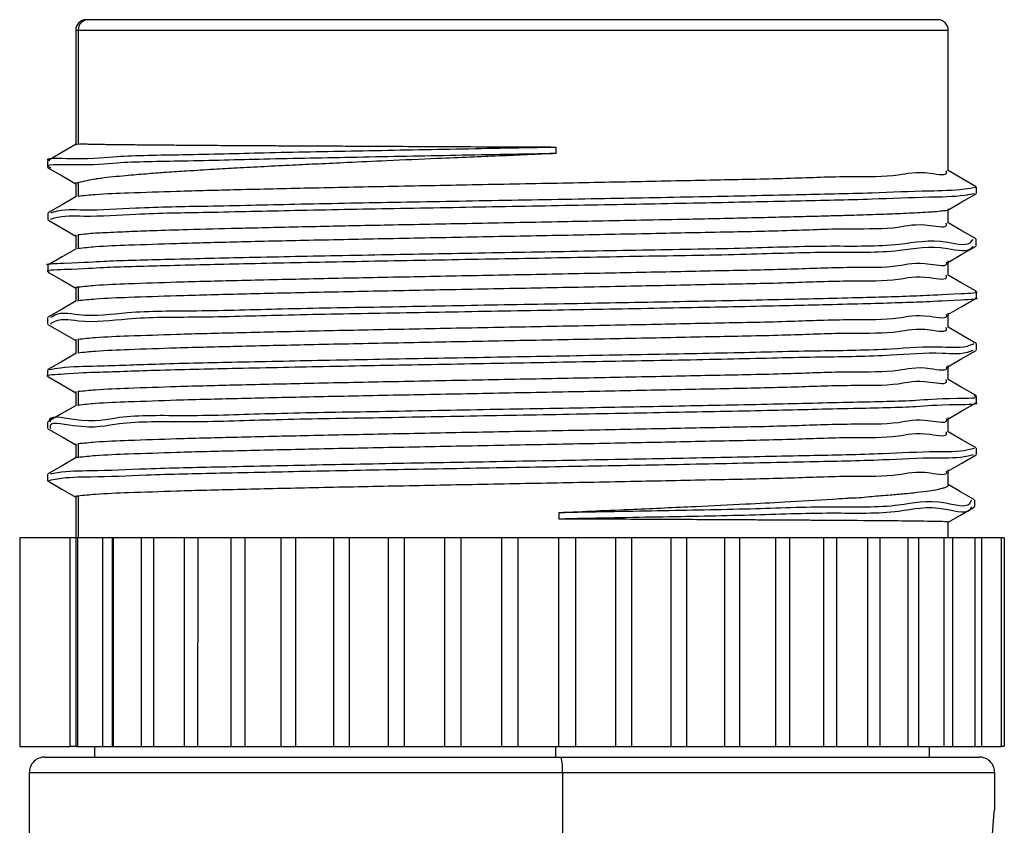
# Model space of a CAD drawing. Header units: millimetres. Extents: x 10 to 584, y 10 to 410.
# Tile 26 of 28: x 347 to 366, y 305 to 321. Entities that reach past the tile are written whole.
import ezdxf

# ---------------------------------------------------------------- set-up
doc = ezdxf.new("R2010")
doc.units = ezdxf.units.MM
doc.header["$LTSCALE"] = 2
doc.linetypes.add('SLD-实线', pattern=[0])

msp = doc.modelspace()

# ---------------------------------------------------------------- linework, layer by layer
at = {"color": 7, "linetype": 'SLD-实线', "lineweight": 25}
for p, q in [((348.021388, 320.717861), (347.976751, 320.717861)), ((364.296751, 320.717861), (348.021388, 320.717861)), ((347.776751, 320.517858), (347.776751, 318.327365)), ((347.822483, 320.517858), (347.822483, 318.33907)), ((364.496752, 317.824138), (364.496752, 320.517858)), ((347.784774, 318.32893), (347.822483, 318.33907)), ((356.98454, 318.154869), (356.98454, 318.279867)), ((347.238178, 318.013412), (347.238178, 317.888414)), ((347.776751, 317.599995), (347.776751, 317.326633)), ((347.822483, 317.596657), (347.822483, 317.340424)), ((365.035458, 317.388562), (365.035458, 317.51356)), ((347.818443, 317.32892), (347.822483, 317.340424)), ((347.239037, 317.013552), (347.239037, 316.888554)), ((364.496752, 316.82392), (364.496752, 317.09825)), ((347.776751, 316.598629), (347.776751, 316.326646)), ((347.822483, 316.595284), (347.816918, 316.578505)), ((347.822483, 316.595284), (347.822483, 316.341092)), ((365.033709, 316.388769), (365.033709, 316.513767)), ((347.809423, 316.32941), (347.822483, 316.341092)), ((364.496752, 315.824804), (364.496752, 316.098494)), ((347.239608, 316.013684), (347.239608, 315.888678)), ((347.776751, 315.597956), (347.776751, 315.327165)), ((347.822483, 315.594611), (347.822483, 315.34109)), ((365.035221, 315.388632), (365.035221, 315.513638)), ((347.818671, 315.32987), (347.822483, 315.34109)), ((347.238216, 315.013779), (347.238216, 314.888773)), ((364.496752, 314.824787), (364.496752, 315.097583)), ((347.776751, 314.597962), (347.776751, 314.327238)), ((347.822483, 314.594617), (347.816831, 314.57795)), ((347.822483, 314.594617), (347.822483, 314.341118)), ((365.035107, 314.388765), (365.035107, 314.513763)), ((347.818603, 314.329689), (347.822483, 314.341118)), ((347.238086, 314.013605), (347.238086, 313.888607)), ((364.496752, 313.824741), (364.496752, 314.097603)), ((347.776751, 313.597938), (347.776751, 313.327303)), ((347.822483, 313.5946), (347.816831, 313.577933)), ((347.822483, 313.5946), (347.822483, 313.341153)), ((365.035012, 313.388748), (365.035012, 313.513753)), ((347.81854, 313.329538), (347.822483, 313.341153)), ((364.496752, 312.824679), (364.496752, 313.097646)), ((347.237977, 313.013611), (347.237977, 312.888605)), ((347.776751, 312.597898), (347.776751, 312.327368)), ((347.822483, 312.59456), (347.816831, 312.577893)), ((347.822483, 312.59456), (347.822483, 312.341211)), ((365.034947, 312.388671), (365.034947, 312.513669)), ((364.496752, 311.803584), (364.496752, 312.097711)), ((347.237906, 312.013795), (347.237906, 311.888797)), ((347.776751, 311.598246), (347.776751, 310.79786)), ((347.822483, 311.594506), (347.822483, 310.79786)), ((365.004091, 311.393184), (365.004091, 311.518182)), ((357.035856, 311.280852), (357.035856, 311.155853)), ((364.496752, 310.79786), (364.496752, 311.099184)), ((346.702618, 310.79786), (346.702618, 306.79786)), ((347.669349, 310.79786), (346.702618, 310.79786)), ((347.669349, 306.79786), (347.669349, 310.79786)), ((347.7869, 310.79786), (347.669349, 310.79786)), ((347.7869, 306.79786), (347.7869, 310.79786)), ((347.816952, 310.79786), (347.7869, 310.79786)), ((347.816952, 306.79786), (347.816952, 310.79786)), ((348.298854, 310.79786), (347.816952, 310.79786)), ((348.298854, 306.79786), (348.298854, 310.79786)), ((348.481961, 310.79786), (348.298854, 310.79786)), ((348.481961, 306.79786), (348.481961, 310.79786)), ((348.500922, 310.79786), (348.481961, 310.79786)), ((348.500922, 306.79786), (348.500922, 310.79786)), ((349.036945, 310.79786), (348.500922, 310.79786)), ((349.036945, 306.79786), (349.036945, 310.79786)), ((349.265143, 310.79786), (349.036945, 310.79786)), ((349.264874, 310.79786), (349.264874, 306.79786)), ((349.858276, 310.79786), (349.264874, 310.79786)), ((349.858276, 306.79786), (349.858276, 310.79786)), ((350.119996, 310.79786), (349.858276, 310.79786)), ((350.753215, 310.79786), (350.110065, 310.79786)), ((350.11816, 306.79786), (350.119996, 310.79786)), ((350.753215, 306.79786), (350.753215, 310.79786)), ((351.02289, 310.79786), (350.753215, 310.79786)), ((351.02289, 306.79786), (351.02289, 310.79786)), ((351.711272, 310.79786), (351.02289, 310.79786)), ((351.711272, 306.79786), (351.711272, 310.79786)), ((351.997056, 310.79786), (351.711272, 310.79786)), ((351.997056, 306.79786), (351.997056, 310.79786)), ((352.721214, 310.79786), (351.997056, 310.79786)), ((352.721214, 306.79786), (352.721214, 310.79786)), ((353.019756, 310.79786), (352.721214, 310.79786)), ((353.019756, 306.79786), (353.019756, 310.79786)), ((353.771199, 310.79786), (353.019756, 310.79786)), ((353.771199, 306.79786), (353.771199, 310.79786)), ((354.079, 310.79786), (353.771199, 310.79786)), ((354.079, 306.79786), (354.079, 310.79786)), ((354.848919, 310.79786), (354.079, 310.79786)), ((354.848919, 306.79786), (354.848919, 310.79786)), ((355.162369, 310.79786), (354.848919, 310.79786)), ((355.162369, 306.79786), (355.162369, 310.79786)), ((355.941737, 310.79786), (355.162369, 310.79786)), ((355.941737, 306.79786), (355.941737, 310.79786)), ((356.257162, 310.79786), (355.941737, 310.79786)), ((356.257162, 306.79786), (356.257162, 310.79786)), ((357.036841, 310.79786), (356.257162, 310.79786)), ((357.036841, 306.79786), (357.036841, 310.79786)), ((357.350543, 310.79786), (357.036841, 310.79786)), ((357.350543, 310.79786), (357.350543, 306.79786)), ((358.121393, 310.79786), (357.350543, 310.79786)), ((358.121393, 310.79786), (358.121393, 306.79786)), ((358.429694, 310.79786), (358.121393, 310.79786)), ((358.429694, 310.79786), (358.429694, 306.79786)), ((359.182676, 310.79786), (358.429694, 310.79786)), ((359.182676, 310.79786), (359.182676, 306.79786)), ((359.481962, 310.79786), (359.182676, 310.79786)), ((359.481962, 310.79786), (359.481962, 306.79786)), ((360.20825, 310.79786), (359.481962, 310.79786)), ((360.20825, 310.79786), (360.20825, 306.79786)), ((360.49501, 310.79786), (360.20825, 310.79786)), ((360.49501, 310.79786), (360.49501, 306.79786)), ((361.186088, 310.79786), (360.49501, 310.79786)), ((361.186088, 310.79786), (361.186088, 306.79786)), ((361.456961, 310.79786), (361.186088, 310.79786)), ((361.456961, 310.79786), (361.456961, 306.79786)), ((362.104727, 310.79786), (361.456961, 310.79786)), ((362.104727, 310.79786), (362.104727, 306.79786)), ((362.356539, 310.79786), (362.104727, 310.79786)), ((362.356539, 310.79786), (362.356539, 306.79786)), ((362.95356, 310.79786), (362.356539, 310.79786)), ((363.183195, 310.79786), (362.953398, 310.79786)), ((362.95356, 306.79786), (362.95356, 310.79786)), ((363.183195, 310.79786), (363.183195, 306.79786)), ((363.726614, 310.79786), (363.183195, 310.79786)), ((363.927238, 310.79786), (363.722149, 310.79786)), ((363.726614, 306.79786), (363.726614, 310.79786)), ((363.927238, 310.79786), (363.927238, 306.79786)), ((364.416547, 310.79786), (363.927238, 310.79786)), ((364.579944, 310.79786), (364.407315, 310.79786)), ((364.416547, 306.79786), (364.416547, 310.79786)), ((364.579944, 310.79786), (364.579944, 306.79786)), ((365.015268, 310.79786), (364.579944, 310.79786)), ((365.133662, 310.79786), (364.999814, 310.79786)), ((365.015268, 306.79786), (365.015268, 310.79786)), ((365.133662, 310.79786), (365.133662, 306.79786)), ((365.515761, 310.79786), (365.133662, 310.79786)), ((365.570884, 310.79786), (365.492376, 310.79786)), ((365.515761, 306.79786), (365.515761, 310.79786)), ((365.570884, 310.79786), (365.570884, 306.79786)), ((346.702618, 306.79786), (347.669349, 306.79786)), ((347.7869, 306.79786), (347.669349, 306.79786)), ((347.7869, 306.79786), (347.816952, 306.79786)), ((347.816952, 306.79786), (348.298854, 306.79786)), ((348.136751, 306.79786), (348.136751, 306.597856)), ((348.298854, 306.79786), (348.481961, 306.79786)), ((348.481961, 306.79786), (348.500922, 306.79786)), ((348.500922, 306.79786), (349.036945, 306.79786)), ((349.036945, 306.79786), (349.265143, 306.79786)), ((349.264874, 306.79786), (349.858276, 306.79786)), ((349.858276, 306.79786), (350.11816, 306.79786)), ((350.109807, 306.79786), (350.753215, 306.79786)), ((350.753215, 306.79786), (351.02289, 306.79786)), ((351.02289, 306.79786), (351.711272, 306.79786)), ((351.711272, 306.79786), (351.997056, 306.79786)), ((351.997056, 306.79786), (352.721214, 306.79786)), ((352.721214, 306.79786), (353.019756, 306.79786)), ((353.019756, 306.79786), (353.771199, 306.79786)), ((353.771199, 306.79786), (354.079, 306.79786)), ((354.079, 306.79786), (354.848919, 306.79786)), ((354.848919, 306.79786), (355.162369, 306.79786)), ((355.162369, 306.79786), (355.941737, 306.79786)), ((355.941737, 306.79786), (356.257162, 306.79786)), ((356.257162, 306.79786), (357.036841, 306.79786)), ((357.036841, 306.79786), (357.350543, 306.79786)), ((357.350543, 306.79786), (358.121393, 306.79786)), ((358.121393, 306.79786), (358.429694, 306.79786)), ((358.429694, 306.79786), (359.182676, 306.79786)), ((359.182676, 306.79786), (359.481962, 306.79786)), ((359.481962, 306.79786), (360.20825, 306.79786)), ((360.20825, 306.79786), (360.49501, 306.79786)), ((360.49501, 306.79786), (361.186088, 306.79786)), ((361.186088, 306.79786), (361.456961, 306.79786)), ((361.456961, 306.79786), (362.104727, 306.79786)), ((362.104727, 306.79786), (362.356539, 306.79786)), ((362.356539, 306.79786), (362.95356, 306.79786)), ((362.953398, 306.79786), (363.183195, 306.79786)), ((363.183195, 306.79786), (363.726614, 306.79786)), ((363.722149, 306.79786), (363.927238, 306.79786)), ((363.927238, 306.79786), (364.416547, 306.79786)), ((364.136752, 306.597856), (364.136752, 306.79786)), ((364.407315, 306.79786), (364.579944, 306.79786)), ((364.579944, 306.79786), (365.015268, 306.79786)), ((364.999814, 306.79786), (365.133662, 306.79786)), ((365.133662, 306.79786), (365.515761, 306.79786)), ((365.570884, 306.79786), (365.492376, 306.79786)), ((347.186751, 306.597856), (357.07161, 306.597856)), ((357.07161, 306.597856), (365.086751, 306.597856)), ((346.886751, 306.297859), (346.886751, 294.097861)), ((357.102946, 306.297859), (357.102946, 287.89786)), ((365.386751, 305.597862), (365.386751, 306.297859)), ((365.362633, 305.37643), (365.37936, 305.540746)), ((365.37936, 305.540746), (365.386689, 305.597862)), ((365.34333, 305.121449), (365.362633, 305.37643))]:
    msp.add_line(p, q, dxfattribs=at)
at = {"color": 8, "linetype": 'SLD-实线', "lineweight": 25}
for p, q in [((347.776751, 320.517858), (347.822483, 320.517858)), ((347.822483, 320.517858), (364.496752, 320.517858)), ((356.972379, 306.79786), (356.972379, 306.597856)), ((357.102946, 306.297859), (346.886751, 306.297859)), ((365.386751, 306.297859), (357.102946, 306.297859))]:
    msp.add_line(p, q, dxfattribs=at)
at = {"color": 7, "linetype": 'SLD-实线', "lineweight": 25, "flags": 128}
for points in [[(347.783582, 318.331306), (347.512446, 318.174688), (347.241304, 318.018062)], [(347.242522, 317.883877), (347.513708, 317.727228), (347.776751, 317.575274)], [(365.031047, 317.51856), (364.759829, 317.675231), (364.496752, 317.8272)], [(364.488522, 317.070221), (364.759715, 317.226877), (365.030916, 317.383533)], [(347.785648, 317.331774), (347.514474, 317.17511), (347.243291, 317.018447)], [(347.243386, 316.883532), (347.514551, 316.726876), (347.776751, 316.575391)], [(365.029438, 316.518602), (364.758279, 316.675266), (364.496752, 316.826371)], [(347.785763, 316.331846), (347.51461, 316.175183), (347.243449, 316.018519)], [(364.487267, 316.070428), (364.758397, 316.227084), (365.029534, 316.383739)], [(347.244016, 315.883783), (347.515159, 315.727135), (347.776751, 315.575992)], [(365.031306, 315.518518), (364.760112, 315.675174), (364.496752, 315.827315)], [(347.785355, 315.332135), (347.514162, 315.175471), (347.242959, 315.018815)], [(364.488591, 315.070545), (364.759767, 315.227201), (365.030954, 315.383849)], [(347.24207, 314.883923), (347.513263, 314.727267), (347.776751, 314.575059)], [(365.030678, 314.518807), (364.759477, 314.67547), (364.496752, 314.827246)], [(364.48848, 314.070528), (364.759659, 314.227184), (365.030848, 314.38384)], [(347.784883, 314.331939), (347.513679, 314.175268), (347.242465, 314.018605)], [(347.242543, 313.883585), (347.513742, 313.726929), (347.776751, 313.574997)], [(365.030818, 313.518656), (364.759617, 313.675327), (364.496752, 313.827184)], [(347.784451, 313.331751), (347.513245, 313.175087), (347.242031, 313.018424)], [(364.488176, 313.070384), (364.759348, 313.22704), (365.030531, 313.383696)], [(347.242446, 312.883606), (347.51364, 312.726957), (347.776751, 312.574965)], [(365.03101, 312.518483), (364.759818, 312.675146), (364.496752, 312.827123)], [(347.784757, 312.331994), (347.513559, 312.175331), (347.242352, 312.018675)], [(364.488377, 312.070509), (364.759542, 312.227157), (365.030715, 312.383806)], [(347.241772, 311.883999), (347.512972, 311.72735), (347.776751, 311.574971)], [(365.001226, 311.522511), (364.730235, 311.679257), (364.496752, 311.814321)], [(364.496752, 311.098461), (364.728712, 311.232393), (364.999741, 311.388885)]]:
    msp.add_lwpolyline(points, dxfattribs=at)
at = {"color": 7, "linetype": 'SLD-实线', "lineweight": 25}
for centre, radius, start, end in [((347.976748, 320.517865), 0.199996, 89.9988907, 180.0020765), ((348.021941, 320.518403), 0.199459, 90.1586329, 180.1566214), ((364.296754, 320.517864), 0.199997, 359.9982651, 90.0009345), ((347.186746, 306.297862), 0.299994, 89.9989175, 180.0006156), ((356.361431, 306.372042), 0.745216, 354.287001, 17.6390425), ((365.086759, 306.297864), 0.299992, 359.998929, 90.0014268)]:
    msp.add_arc(centre, radius, start, end, dxfattribs=at)
for points, knots in [([(347.822483, 318.33907), (347.838496, 318.339678), (347.880575, 318.341275), (347.953704, 318.339067), (348.048338, 318.336819), (348.118598, 318.334671), (348.170002, 318.333532), (348.218867, 318.332745), (348.304197, 318.331459), (348.430493, 318.329845), (348.593178, 318.327952), (348.829194, 318.325562), (349.137911, 318.322729), (349.514582, 318.319573), (349.931839, 318.316314), (350.387124, 318.313008), (350.775682, 318.310087), (351.160272, 318.307903), (351.496136, 318.306272), (351.877846, 318.304438), (352.224036, 318.302912), (352.622126, 318.300889), (353.126721, 318.298113), (354.053841, 318.292854), (355.359105, 318.28617), (356.43938, 318.281981), (356.98454, 318.279867)], [0, 0, 0, 0, 0.005245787, 0.013784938, 0.023942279, 0.036245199, 0.036798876, 0.040777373, 0.052247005, 0.064741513, 0.082133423, 0.105518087, 0.142023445, 0.183219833, 0.228854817, 0.278648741, 0.332296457, 0.356082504, 0.404576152, 0.442268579, 0.481065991, 0.517929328, 0.572615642, 0.646286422, 0.821498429, 1, 1, 1, 1]), ([(347.27652, 318.018062), (347.270569, 318.020308), (347.123051, 318.076005), (348.095675, 318.041754), (348.570262, 318.118232), (349.977581, 318.1321), (351.442671, 318.174718), (353.209903, 318.207579), (355.069556, 318.243687), (356.343877, 318.267763), (356.98454, 318.279867)], [0, 0, 0, 0, 0.001879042, 0.046578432, 0.136726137, 0.265568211, 0.425617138, 0.60800611, 0.802925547, 1, 1, 1, 1]), ([(356.98454, 318.154869), (356.343902, 318.142761), (355.069631, 318.118678), (353.209613, 318.082621), (351.443631, 318.049586), (349.974728, 318.007499), (348.577618, 317.992208), (348.08092, 317.918812), (347.120957, 317.949363), (347.285251, 317.889321), (347.30025, 317.883839)], [0, 0, 0, 0, 0.196561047, 0.390972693, 0.572886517, 0.732518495, 0.861024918, 0.950937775, 0.995520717, 1, 1, 1, 1]), ([(356.98454, 318.154869), (356.801911, 318.14706), (356.436225, 318.131423), (355.887831, 318.10826), (355.309351, 318.084145), (354.59287, 318.053422), (353.80518, 318.01834), (353.04629, 317.983494), (352.446046, 317.955142), (351.915909, 317.929784), (351.395558, 317.903774), (350.890653, 317.877381), (350.39611, 317.849231), (349.946975, 317.821488), (349.530996, 317.79329), (349.158935, 317.766004), (348.760292, 317.733226), (348.438369, 317.701678), (348.235007, 317.67593), (348.179254, 317.668186), (348.04922, 317.649424), (347.932307, 317.622216), (347.822483, 317.596657)], [0, 0, 0, 0, 0.059710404, 0.119560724, 0.179293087, 0.248835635, 0.353815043, 0.436847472, 0.496989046, 0.550103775, 0.610215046, 0.667174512, 0.715255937, 0.772019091, 0.814163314, 0.851447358, 0.893878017, 0.944821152, 0.957086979, 0.960833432, 0.963207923, 1, 1, 1, 1]), ([(347.822483, 317.340424), (347.932457, 317.351712), (348.253931, 317.384709), (348.883654, 317.405934), (349.790985, 317.438704), (350.942512, 317.467614), (352.293486, 317.498482), (353.792171, 317.528935), (355.381033, 317.559597), (356.998567, 317.590432), (358.584343, 317.62046), (360.071393, 317.653196), (361.422257, 317.676771), (362.525512, 317.726815), (363.501771, 317.704924), (363.929343, 317.841756), (364.497126, 317.713792), (364.458497, 317.819159), (364.456671, 317.824138)], [0, 0, 0, 0, 0.019899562, 0.058169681, 0.113369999, 0.183387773, 0.265536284, 0.356661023, 0.453261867, 0.551628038, 0.647980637, 0.73861852, 0.820060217, 0.889178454, 0.943321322, 0.980417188, 0.999074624, 1, 1, 1, 1]), ([(347.822483, 317.596657), (347.793851, 317.591417), (347.762575, 317.585693), (347.779942, 317.578394), (347.781411, 317.577777)], [0, 0, 0, 0, 0.915445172, 1, 1, 1, 1]), ([(364.99914, 317.383496), (364.936146, 317.372515), (364.650457, 317.322714), (363.992951, 317.319082), (362.918872, 317.270654), (361.488225, 317.242068), (359.778822, 317.204688), (357.879155, 317.169933), (355.888334, 317.134386), (353.910739, 317.098316), (352.048716, 317.065057), (350.402277, 317.023362), (349.049565, 317.006926), (348.080364, 316.932002), (347.516532, 316.970049), (347.310823, 316.898018), (347.283771, 316.888546)], [0, 0, 0, 0, 0.010812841, 0.049038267, 0.110806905, 0.192967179, 0.291069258, 0.400174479, 0.514466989, 0.628002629, 0.734894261, 0.829532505, 0.906913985, 0.963205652, 0.995161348, 1, 1, 1, 1]), ([(347.29871, 317.018484), (347.320813, 317.026152), (347.521683, 317.095832), (348.080536, 317.056122), (349.049486, 317.132329), (350.402307, 317.148207), (352.048707, 317.190106), (353.910742, 317.223298), (355.888333, 317.259391), (357.879156, 317.294923), (359.778819, 317.329712), (361.488234, 317.366987), (362.918848, 317.395872), (363.993007, 317.443574), (364.660976, 317.448588), (364.957032, 317.500647), (365.03043, 317.513553)], [0, 0, 0, 0, 0.003947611, 0.03587456, 0.092115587, 0.169427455, 0.263980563, 0.370776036, 0.48420954, 0.598399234, 0.707406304, 0.805420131, 0.887506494, 0.949219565, 0.987410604, 1, 1, 1, 1]), ([(364.486414, 317.072255), (364.483733, 317.070436), (364.465671, 317.05818), (364.403189, 317.057457), (364.296321, 317.040647), (364.140426, 317.0324), (363.88017, 317.015738), (363.534676, 317.000418), (363.090771, 316.983449), (362.682904, 316.970909), (362.279261, 316.959487), (361.873406, 316.948563), (361.377384, 316.93594), (360.781942, 316.921688), (360.157698, 316.907369), (359.422246, 316.891844), (358.643999, 316.876636), (357.798894, 316.86053), (356.71822, 316.83944), (355.376815, 316.813491), (354.098081, 316.78933), (353.159415, 316.7708), (352.526899, 316.757534), (351.893695, 316.743376), (351.334367, 316.730347), (350.687697, 316.71493), (350.013654, 316.6981), (349.318947, 316.677023), (348.789289, 316.65811), (348.368134, 316.637492), (348.044482, 316.622795), (347.875311, 316.601831), (347.822483, 316.595284)], [0, 0, 0, 0, 0.000579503, 0.003904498, 0.010649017, 0.020394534, 0.031794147, 0.057655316, 0.082561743, 0.111733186, 0.131064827, 0.155212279, 0.184777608, 0.220334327, 0.262370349, 0.297116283, 0.352680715, 0.402413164, 0.44918878, 0.547144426, 0.643793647, 0.679289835, 0.716055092, 0.757616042, 0.793239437, 0.816712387, 0.873993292, 0.914544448, 0.941758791, 0.96933801, 0.990424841, 1, 1, 1, 1]), ([(347.822483, 316.341092), (347.932457, 316.352359), (348.253935, 316.385293), (348.883654, 316.406489), (349.790986, 316.439189), (350.942512, 316.468062), (352.293487, 316.49885), (353.792171, 316.529264), (355.381034, 316.559859), (356.998567, 316.590649), (358.584344, 316.620615), (360.071392, 316.653296), (361.422261, 316.676805), (362.5255, 316.726814), (363.501798, 316.704839), (363.929287, 316.841671), (364.497166, 316.71361), (364.458496, 316.818948), (364.456671, 316.82392)], [0, 0, 0, 0, 0.019899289, 0.05816938, 0.113369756, 0.183387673, 0.265536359, 0.356661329, 0.453262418, 0.551628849, 0.647981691, 0.738619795, 0.820061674, 0.889180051, 0.943322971, 0.980418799, 0.999075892, 1, 1, 1, 1]), ([(347.25107, 316.018519), (347.249266, 316.018938), (347.144885, 316.043189), (347.934614, 316.066593), (348.317771, 316.100524), (349.64841, 316.133291), (351.062349, 316.168539), (352.839526, 316.203631), (354.755639, 316.2393), (356.75463, 316.274093), (358.716293, 316.31209), (360.551227, 316.339082), (362.133407, 316.399514), (363.462478, 316.365855), (364.270218, 316.548459), (364.885985, 316.358864), (364.972617, 316.506905), (364.976628, 316.51376)], [0, 0, 0, 0, 0.000307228, 0.017782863, 0.060575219, 0.126195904, 0.211545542, 0.31193956, 0.422239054, 0.536681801, 0.649274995, 0.754097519, 0.845820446, 0.91942826, 0.971324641, 0.99867228, 1, 1, 1, 1]), ([(364.973534, 316.383717), (364.970513, 316.37861), (364.884422, 316.23307), (364.269359, 316.424841), (363.462896, 316.240185), (362.133245, 316.274776), (360.55128, 316.213996), (358.716285, 316.187118), (356.754602, 316.149088), (354.755758, 316.114297), (352.839114, 316.078655), (351.063649, 316.043471), (349.644738, 316.00849), (348.326579, 315.97505), (347.918954, 315.94244), (347.143579, 315.916966), (347.262241, 315.890758), (347.271588, 315.888693)], [0, 0, 0, 0, 0.000993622, 0.02831793, 0.080170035, 0.153715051, 0.245359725, 0.35009282, 0.462589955, 0.576935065, 0.687140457, 0.787448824, 0.872725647, 0.938290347, 0.981046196, 0.998506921, 1, 1, 1, 1]), ([(364.458464, 316.073184), (364.45959, 316.070031), (364.496272, 315.96727), (363.927044, 316.097549), (363.502939, 315.958488), (362.525043, 315.981423), (361.422423, 315.930952), (360.07134, 315.907519), (358.584359, 315.874713), (356.998563, 315.84471), (355.381035, 315.813846), (353.792171, 315.783187), (352.293487, 315.752712), (350.942512, 315.721841), (349.790985, 315.692921), (348.883654, 315.660148), (348.253931, 315.638906), (347.932457, 315.605902), (347.822483, 315.594611)], [0, 0, 0, 0, 0.000590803, 0.019254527, 0.056362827, 0.110523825, 0.179665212, 0.261134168, 0.351802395, 0.448187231, 0.546586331, 0.643219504, 0.73437475, 0.816550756, 0.886591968, 0.94181077, 0.980093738, 1, 1, 1, 1]), ([(347.822483, 315.34109), (347.932457, 315.352379), (348.253931, 315.385376), (348.883654, 315.4066), (349.790985, 315.439371), (350.942512, 315.468281), (352.293486, 315.499148), (353.792171, 315.529602), (355.381033, 315.560264), (356.998567, 315.591098), (358.584343, 315.621127), (360.071393, 315.653864), (361.422256, 315.677435), (362.525515, 315.727489), (363.501764, 315.705572), (363.929358, 315.842433), (364.497112, 315.714447), (364.458497, 315.819823), (364.456671, 315.824804)], [0, 0, 0, 0, 0.019899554, 0.058169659, 0.113369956, 0.183387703, 0.265536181, 0.356660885, 0.453261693, 0.551627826, 0.647980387, 0.738618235, 0.820059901, 0.889178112, 0.943320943, 0.980416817, 0.999074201, 1, 1, 1, 1]), ([(347.300753, 315.018838), (347.307834, 315.024539), (347.447235, 315.136765), (348.001386, 315.011152), (348.882978, 315.14784), (350.204516, 315.135657), (351.80969, 315.187997), (353.650458, 315.217685), (355.617304, 315.254859), (357.614961, 315.289946), (359.525413, 315.325329), (361.290636, 315.3611), (362.693162, 315.394352), (363.995095, 315.432015), (364.383706, 315.456019), (365.127177, 315.491272), (365.018707, 315.512207), (365.011366, 315.513623)], [0, 0, 0, 0, 0.0015278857, 0.0300756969, 0.0830739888, 0.1576798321, 0.2500679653, 0.3553840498, 0.4681429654, 0.5824486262, 0.6923535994, 0.7920742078, 0.8764786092, 0.9410651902, 0.9825803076, 0.998821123, 1, 1, 1, 1]), ([(347.822483, 315.594611), (347.80754, 315.594865), (347.789419, 315.595172), (347.782491, 315.580794), (347.781276, 315.578272)], [0, 0, 0, 0, 0.8245603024, 1, 1, 1, 1]), ([(365.011318, 315.388632), (365.018677, 315.387213), (365.127183, 315.366287), (364.38374, 315.331007), (363.995075, 315.307024), (362.69317, 315.26935), (361.290633, 315.236103), (359.525414, 315.200329), (357.61496, 315.164953), (355.617307, 315.129841), (353.650449, 315.092713), (351.809721, 315.062923), (350.204423, 315.010883), (348.883221, 315.022228), (348.000878, 314.887437), (347.444753, 315.010933), (347.303472, 314.896256), (347.294262, 314.88878)], [0, 0, 0, 0, 0.001181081, 0.017414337, 0.058910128, 0.123466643, 0.207831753, 0.30750594, 0.417359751, 0.531612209, 0.644318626, 0.749585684, 0.841930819, 0.91650192, 0.969475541, 0.998010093, 1, 1, 1, 1]), ([(364.458425, 315.07243), (364.459565, 315.069243), (364.496345, 314.966456), (363.927029, 315.096758), (363.502945, 314.957762), (362.525039, 314.980749), (361.422424, 314.930336), (360.071339, 314.906963), (358.584359, 314.874205), (356.998563, 314.844252), (355.381035, 314.813449), (353.792171, 314.782848), (352.293487, 314.75243), (350.942512, 314.72162), (349.790986, 314.692748), (348.883654, 314.660027), (348.253934, 314.638828), (347.932457, 314.605886), (347.822483, 314.594617)], [0, 0, 0, 0, 0.000597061, 0.019260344, 0.056368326, 0.110528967, 0.179669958, 0.26113848, 0.351806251, 0.44819061, 0.546589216, 0.643221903, 0.734376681, 0.816552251, 0.886593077, 0.941811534, 0.980094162, 1, 1, 1, 1]), ([(347.822483, 314.341118), (347.932457, 314.352403), (348.253932, 314.385392), (348.883654, 314.406624), (349.790985, 314.439379), (350.942512, 314.468298), (352.293487, 314.499149), (353.792171, 314.529612), (355.381034, 314.560255), (356.998567, 314.59111), (358.584343, 314.62112), (360.071393, 314.653865), (361.422258, 314.677424), (362.525512, 314.727476), (363.501771, 314.705571), (363.929343, 314.842405), (364.497126, 314.714442), (364.458497, 314.819808), (364.456671, 314.824787)], [0, 0, 0, 0, 0.019899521, 0.058169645, 0.113369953, 0.183387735, 0.265536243, 0.356660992, 0.453261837, 0.551628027, 0.647980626, 0.738618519, 0.820060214, 0.889178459, 0.943321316, 0.980417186, 0.999074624, 1, 1, 1, 1]), ([(364.973435, 314.383802), (364.957629, 314.376853), (364.774709, 314.296437), (364.227389, 314.35796), (363.283448, 314.266766), (361.944948, 314.257838), (360.312073, 314.213376), (358.457823, 314.181048), (356.484087, 314.144681), (354.48895, 314.109278), (352.590453, 314.074308), (350.843217, 314.037453), (349.471768, 314.007385), (348.195005, 313.96223), (347.846302, 313.952614), (347.155983, 313.903196), (347.243197, 313.88902), (347.245734, 313.888607)], [0, 0, 0, 0, 0.0029096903, 0.0336724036, 0.0886658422, 0.165036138, 0.2587767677, 0.3650337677, 0.4782250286, 0.5924564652, 0.7017734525, 0.8004330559, 0.8833342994, 0.9461069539, 0.9855123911, 0.9995784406, 1, 1, 1, 1]), ([(347.264027, 314.018627), (347.337739, 314.030402), (347.641895, 314.078991), (348.323317, 314.086456), (349.416749, 314.132712), (350.863052, 314.162345), (352.584078, 314.199342), (354.490822, 314.234262), (356.483578, 314.2697), (358.457954, 314.306026), (360.31203, 314.338431), (361.944997, 314.382669), (363.283333, 314.392238), (364.227633, 314.481942), (364.778839, 314.422238), (364.965512, 314.505033), (364.985211, 314.51377)], [0, 0, 0, 0, 0.012619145, 0.05207046, 0.114916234, 0.197914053, 0.296688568, 0.40613289, 0.520497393, 0.633820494, 0.740201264, 0.834051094, 0.910510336, 0.965567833, 0.996366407, 1, 1, 1, 1]), ([(364.458431, 314.072435), (364.459569, 314.069254), (364.496338, 313.966472), (363.927028, 314.096769), (363.502946, 313.957778), (362.525039, 313.98075), (361.422424, 313.930346), (360.071339, 313.906954), (358.584359, 313.874218), (356.998563, 313.844246), (355.381035, 313.813451), (353.792171, 313.782836), (352.293487, 313.75242), (350.942512, 313.721616), (349.790986, 313.692724), (348.883654, 313.660024), (348.253935, 313.638809), (347.932457, 313.605869), (347.822483, 313.5946)], [0, 0, 0, 0, 0.000596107, 0.019259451, 0.056367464, 0.110528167, 0.179669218, 0.261137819, 0.351805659, 0.448190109, 0.5465888, 0.643221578, 0.734376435, 0.816552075, 0.886592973, 0.941811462, 0.980094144, 1, 1, 1, 1]), ([(347.822483, 313.341153), (347.932457, 313.352439), (348.253932, 313.385428), (348.883654, 313.40665), (349.790986, 313.439397), (350.942512, 313.468321), (352.293487, 313.499159), (353.792171, 313.529627), (355.381034, 313.560263), (356.998567, 313.591095), (358.584343, 313.621115), (360.071393, 313.653845), (361.422258, 313.677409), (362.525511, 313.727456), (363.501772, 313.705531), (363.929341, 313.842387), (364.497125, 313.714395), (364.458497, 313.819762), (364.456671, 313.824741)], [0, 0, 0, 0, 0.019899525, 0.058169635, 0.113369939, 0.183387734, 0.265536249, 0.356661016, 0.453261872, 0.551628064, 0.647980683, 0.738618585, 0.820060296, 0.889178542, 0.943321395, 0.980417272, 0.999074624, 1, 1, 1, 1]), ([(347.294148, 313.018439), (347.292204, 313.022553), (347.225344, 313.164033), (348.069312, 312.972216), (348.653337, 313.162163), (350.040827, 313.12322), (351.56551, 313.18595), (353.395602, 313.212036), (355.346466, 313.250333), (357.347613, 313.284961), (359.274732, 313.321016), (361.068069, 313.354914), (362.514813, 313.393747), (363.863634, 313.417728), (364.300663, 313.469841), (365.133101, 313.471073), (365.001545, 313.510575), (364.991011, 313.513739)], [0, 0, 0, 0, 0.000751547, 0.025845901, 0.075635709, 0.147436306, 0.237617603, 0.341381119, 0.453372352, 0.567708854, 0.678438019, 0.779764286, 0.866426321, 0.933847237, 0.978604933, 0.998286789, 1, 1, 1, 1]), ([(365.006851, 313.383696), (365.011434, 313.382277), (365.131882, 313.344991), (364.289568, 313.345964), (363.869656, 313.292122), (362.512348, 313.268985), (361.068933, 313.229833), (359.274461, 313.196046), (357.347688, 313.159945), (355.346459, 313.125331), (353.395557, 313.087069), (351.565669, 313.060847), (350.040358, 312.998494), (348.654527, 313.036477), (348.066938, 312.848588), (347.22462, 313.038271), (347.293575, 312.89439), (347.296344, 312.888612)], [0, 0, 0, 0, 0.000779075, 0.020473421, 0.065259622, 0.132723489, 0.219440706, 0.320831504, 0.431631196, 0.546040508, 0.658103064, 0.761932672, 0.852171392, 0.924017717, 0.973839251, 0.998949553, 1, 1, 1, 1]), ([(364.45848, 313.072329), (364.459599, 313.069196), (364.496303, 312.96648), (363.926976, 313.09685), (363.502972, 312.957778), (362.525028, 312.980791), (361.422428, 312.930358), (360.071338, 312.906982), (358.58436, 312.874216), (356.998562, 312.844256), (355.381035, 312.813446), (353.792171, 312.782836), (352.293487, 312.752414), (350.942512, 312.721586), (349.790986, 312.692704), (348.883654, 312.659988), (348.253934, 312.638782), (347.932457, 312.605832), (347.822483, 312.59456)], [0, 0, 0, 0, 0.000587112, 0.019250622, 0.056358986, 0.110520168, 0.179661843, 0.261131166, 0.351799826, 0.44818513, 0.5465847, 0.643218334, 0.734374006, 0.816550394, 0.886591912, 0.941810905, 0.980093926, 1, 1, 1, 1]), ([(347.822483, 312.341211), (347.932457, 312.35249), (348.253933, 312.385463), (348.883654, 312.406698), (349.790986, 312.439428), (350.942512, 312.468348), (352.293487, 312.499181), (353.792171, 312.529627), (355.381033, 312.560272), (356.998567, 312.591093), (358.584343, 312.621105), (360.071392, 312.653833), (361.422259, 312.677372), (362.525508, 312.727427), (363.501781, 312.705492), (363.929324, 312.842343), (364.497139, 312.714345), (364.458497, 312.819703), (364.456671, 312.824679)], [0, 0, 0, 0, 0.019899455, 0.058169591, 0.113369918, 0.18338775, 0.265536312, 0.356661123, 0.453262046, 0.551628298, 0.647980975, 0.73861893, 0.820060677, 0.889178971, 0.943321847, 0.980417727, 0.999075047, 1, 1, 1, 1]), ([(347.285072, 312.01872), (347.331755, 312.028564), (347.587298, 312.082448), (348.206715, 312.076552), (349.246225, 312.130605), (350.64997, 312.156661), (352.338389, 312.194891), (354.225879, 312.229344), (356.212925, 312.265024), (358.196057, 312.300866), (360.071792, 312.334877), (361.74125, 312.374335), (363.120515, 312.396998), (364.128666, 312.458289), (364.723707, 312.440891), (364.960217, 312.503044), (365.00068, 312.513677)], [0, 0, 0, 0, 0.008065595, 0.044151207, 0.104057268, 0.184567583, 0.281551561, 0.389909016, 0.504001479, 0.617857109, 0.725558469, 0.821430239, 0.900549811, 0.958683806, 0.992931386, 1, 1, 1, 1]), ([(364.980673, 312.383761), (364.94685, 312.374956), (364.716907, 312.315099), (364.128556, 312.334005), (363.120564, 312.271664), (361.741232, 312.249461), (360.071798, 312.20984), (358.196055, 312.175867), (356.212925, 312.140022), (354.225877, 312.104359), (352.338393, 312.069849), (350.649957, 312.031761), (349.246259, 312.005346), (348.206639, 311.952141), (347.578865, 311.956624), (347.315074, 311.900496), (347.260092, 311.888797)], [0, 0, 0, 0, 0.005904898, 0.040143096, 0.098261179, 0.177359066, 0.273204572, 0.380876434, 0.494700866, 0.608762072, 0.71708985, 0.81404725, 0.894535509, 0.954425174, 0.990500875, 1, 1, 1, 1]), ([(347.782307, 312.329946), (347.782199, 312.330063), (347.772537, 312.340542), (347.79765, 312.340878), (347.822483, 312.341211)], [0, 0, 0, 0, 0.011178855, 1, 1, 1, 1]), ([(364.458438, 312.072513), (364.459573, 312.069337), (364.496313, 311.966554), (363.927042, 312.096862), (363.502939, 311.957838), (362.525042, 311.980819), (361.422423, 311.930378), (360.07134, 311.906992), (358.584359, 311.874231), (356.998563, 311.844261), (355.381035, 311.813443), (353.792171, 311.78283), (352.293487, 311.752385), (350.942512, 311.721565), (349.790986, 311.692673), (348.883654, 311.65995), (348.253933, 311.638738), (347.932457, 311.605781), (347.822483, 311.594506)], [0, 0, 0, 0, 0.000595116, 0.019258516, 0.056366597, 0.110527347, 0.179668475, 0.261137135, 0.351805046, 0.448189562, 0.546588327, 0.643221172, 0.73437611, 0.816551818, 0.88659277, 0.941811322, 0.980094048, 1, 1, 1, 1]), ([(357.035856, 311.280852), (357.511928, 311.301428), (358.385736, 311.339195), (359.57898, 311.393478), (360.543083, 311.440218), (361.419835, 311.486086), (362.057149, 311.52289), (362.471601, 311.549654), (362.585041, 311.557258), (362.621463, 311.559724), (362.634884, 311.560645), (362.639601, 311.560972), (362.641448, 311.561091), (362.642216, 311.561149), (362.642546, 311.561173), (362.64269, 311.561174), (362.642752, 311.561188), (362.77354, 311.557819), (363.019095, 311.592804), (363.358504, 311.61363), (363.624782, 311.638506), (363.859423, 311.662467), (364.056477, 311.686116), (364.241551, 311.714142), (364.361133, 311.738498), (364.438749, 311.760334), (364.471827, 311.777346), (364.498824, 311.789961), (364.493721, 311.801268), (364.492675, 311.803584)], [0, 0, 0, 0, 0.190669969, 0.349965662, 0.477949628, 0.576891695, 0.70126219, 0.73338128, 0.74307256, 0.746755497, 0.747987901, 0.748455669, 0.748647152, 0.748728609, 0.748763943, 0.748779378, 0.748786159, 0.74878914, 0.801008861, 0.84761047, 0.884908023, 0.908006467, 0.941958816, 0.964442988, 0.982539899, 0.991557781, 0.995347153, 0.999047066, 1, 1, 1, 1]), ([(347.822483, 311.594506), (347.801303, 311.594576), (347.776242, 311.594658), (347.785689, 311.579999), (347.787153, 311.577728)], [0, 0, 0, 0, 0.84506991, 1, 1, 1, 1]), ([(357.035856, 311.280852), (357.665102, 311.293561), (358.886365, 311.318229), (360.639986, 311.344452), (362.154857, 311.408017), (363.473569, 311.364932), (364.207462, 311.570377), (364.902271, 311.345206), (364.938423, 311.511855), (364.939794, 311.518175)], [0, 0, 0, 0, 0.238551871, 0.462990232, 0.66110354, 0.821978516, 0.936355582, 0.997586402, 1, 1, 1, 1]), ([(364.938768, 311.388848), (364.937698, 311.384019), (364.901248, 311.219542), (364.206454, 311.446569), (363.474054, 311.23935), (362.154672, 311.283242), (360.640048, 311.219382), (358.886348, 311.193239), (357.665096, 311.168566), (357.035856, 311.155853)], [0, 0, 0, 0, 0.001853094, 0.063118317, 0.177559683, 0.338525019, 0.536749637, 0.761314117, 1, 1, 1, 1]), ([(364.488076, 311.099154), (364.481239, 311.099859), (364.420512, 311.106118), (364.29087, 311.106013), (363.980939, 311.114147), (363.425791, 311.118644), (362.850923, 311.123789), (362.370385, 311.126933), (362.090875, 311.128907), (361.797103, 311.130892), (361.594479, 311.132523), (361.474748, 311.133228), (361.416454, 311.133592), (361.201675, 311.134794), (360.873141, 311.136575), (360.480776, 311.13863), (360.142886, 311.140466), (359.731834, 311.142682), (359.117445, 311.145824), (358.186147, 311.150416), (357.456874, 311.153863), (357.035856, 311.155853)], [0, 0, 0, 0, 0.0027662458, 0.0245714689, 0.0520869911, 0.1276244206, 0.2479967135, 0.2835277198, 0.3210636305, 0.3605147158, 0.4017862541, 0.4026311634, 0.4087128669, 0.4252523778, 0.4890902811, 0.5409639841, 0.5831987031, 0.6251073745, 0.7064326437, 0.8305201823, 1, 1, 1, 1])]:
    msp.add_open_spline(points, degree=3, knots=knots, dxfattribs=at)

doc.saveas('drawing.dxf')
